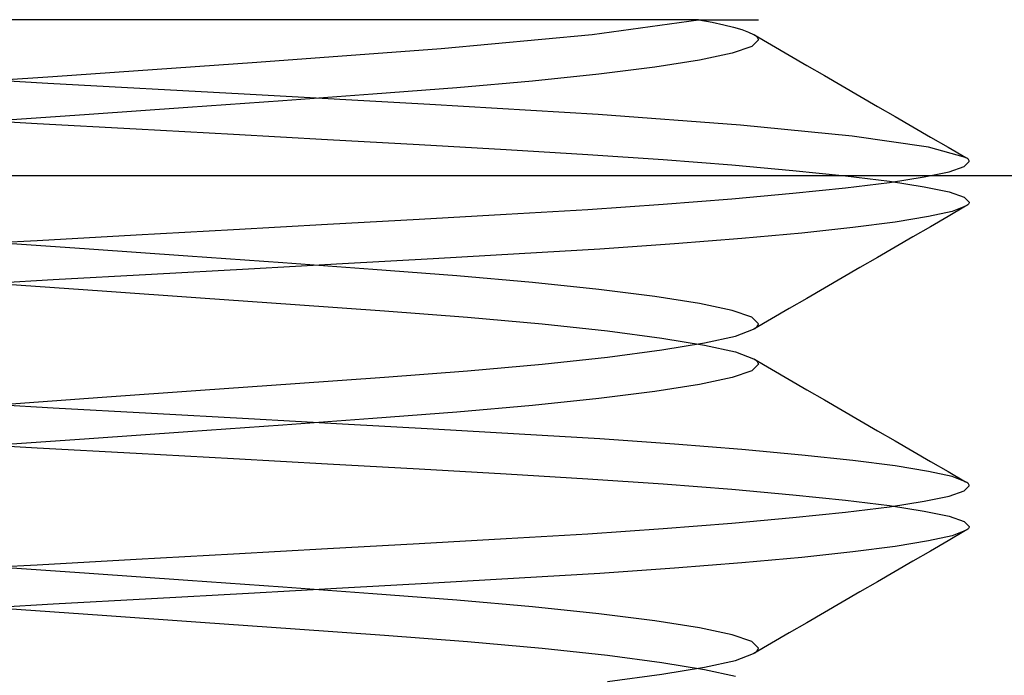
# Model space of a CAD drawing. Header units: millimetres. Extents: x -49.5 to 48, y -16 to 42.2.
# Tile 21 of 34: x -3.6 to -2, y 16 to 17. Entities that reach past the tile are written whole.
import ezdxf

# ---------------------------------------------------------------- set-up
doc = ezdxf.new("R2010")
doc.units = ezdxf.units.MM
doc.layers.add('MAIN-2', color=7, linetype='Continuous')

msp = doc.modelspace()

# ---------------------------------------------------------------- linework, layer by layer
at = {"layer": 'MAIN-2'}
for p, q in [((-3.3839, 17), (-3.6942, 17)), ((-3.0934, 17), (-3.3839, 17)), ((-2.8395, 17), (-3.0934, 17)), ((-2.6425, 17), (-2.8395, 17)), ((-2.6808, 16.9772), (-2.5173, 17)), ((-2.6808, 16.9772), (-2.5173, 17)), ((-2.5173, 17), (-2.6425, 17)), ((-2.5173, 17), (-2.4248, 17)), ((-2.5168, 17), (-2.4963, 16.9961)), ((-2.5168, 17), (-2.4963, 16.9961)), ((-2.4963, 16.9961), (-2.4784, 16.9922)), ((-2.4963, 16.9961), (-2.4784, 16.9922)), ((-2.4784, 16.9922), (-2.4631, 16.9884)), ((-2.4784, 16.9922), (-2.4631, 16.9884)), ((-2.9134, 16.9555), (-2.6808, 16.9772)), ((-2.9134, 16.9555), (-2.6808, 16.9772)), ((-2.4631, 16.9884), (-2.4503, 16.9847)), ((-2.4631, 16.9884), (-2.4503, 16.9847)), ((-2.4503, 16.9847), (-2.4401, 16.981)), ((-2.4503, 16.9847), (-2.4401, 16.981)), ((-2.4401, 16.981), (-2.4325, 16.9774)), ((-2.4401, 16.981), (-2.4325, 16.9774)), ((-2.4325, 16.9774), (-2.4301, 16.9759)), ((-2.4325, 16.9774), (-2.4301, 16.9759)), ((-2.432, 16.977), (-2.4048, 16.9612)), ((-2.432, 16.977), (-2.4048, 16.9612)), ((-2.4301, 16.9759), (-2.4282, 16.9745)), ((-2.4301, 16.9759), (-2.4282, 16.9745)), ((-2.4282, 16.9745), (-2.4267, 16.973)), ((-2.4282, 16.9745), (-2.4267, 16.973)), ((-2.4248, 16.9688), (-2.435, 16.9588)), ((-2.4248, 16.9688), (-2.435, 16.9588)), ((-2.4267, 16.973), (-2.4256, 16.9716)), ((-2.4267, 16.973), (-2.4256, 16.9716)), ((-2.4256, 16.9716), (-2.425, 16.9702)), ((-2.4256, 16.9716), (-2.425, 16.9702)), ((-2.425, 16.9702), (-2.4248, 16.9688)), ((-2.425, 16.9702), (-2.4248, 16.9688)), ((-2.4048, 16.9612), (-2.3776, 16.9454)), ((-2.4048, 16.9612), (-2.3776, 16.9454)), ((-3.1977, 16.9347), (-2.9134, 16.9555)), ((-3.1977, 16.9347), (-2.9134, 16.9555)), ((-2.4654, 16.9484), (-2.5154, 16.9377)), ((-2.4654, 16.9484), (-2.5154, 16.9377)), ((-2.435, 16.9588), (-2.4654, 16.9484)), ((-2.435, 16.9588), (-2.4654, 16.9484)), ((-2.3776, 16.9454), (-2.3504, 16.9296)), ((-2.3776, 16.9454), (-2.3504, 16.9296)), ((-3.512, 16.9126), (-3.1977, 16.9347)), ((-3.512, 16.9126), (-3.1977, 16.9347)), ((-2.5154, 16.9377), (-2.5843, 16.9268)), ((-2.5154, 16.9377), (-2.5843, 16.9268)), ((-2.3504, 16.9296), (-2.3232, 16.9138)), ((-2.3504, 16.9296), (-2.3232, 16.9138)), ((-3.5196, 16.9017), (-3.8251, 16.9187)), ((-3.5196, 16.9017), (-3.8251, 16.9187)), ((-2.6707, 16.9159), (-2.7729, 16.9051)), ((-2.6707, 16.9159), (-2.7729, 16.9051)), ((-2.5843, 16.9268), (-2.6707, 16.9159)), ((-2.5843, 16.9268), (-2.6707, 16.9159)), ((-2.3232, 16.9138), (-2.296, 16.898)), ((-2.3232, 16.9138), (-2.296, 16.898)), ((-3.8325, 16.8898), (-3.512, 16.9126)), ((-3.8325, 16.8898), (-3.512, 16.9126)), ((-3.2169, 16.885), (-3.5196, 16.9017)), ((-3.2169, 16.885), (-3.5196, 16.9017)), ((-2.7729, 16.9051), (-2.8896, 16.8949)), ((-2.7729, 16.9051), (-2.8896, 16.8949)), ((-2.9311, 16.8692), (-3.2169, 16.885)), ((-2.9311, 16.8692), (-3.2169, 16.885)), ((-3.0188, 16.885), (-3.1576, 16.8751)), ((-3.0188, 16.885), (-3.1576, 16.8751)), ((-2.8896, 16.8949), (-3.0188, 16.885)), ((-2.8896, 16.8949), (-3.0188, 16.885)), ((-2.296, 16.898), (-2.2687, 16.8822)), ((-2.296, 16.898), (-2.2687, 16.8822)), ((-3.1576, 16.8751), (-3.3041, 16.8647)), ((-3.1576, 16.8751), (-3.3041, 16.8647)), ((-2.672, 16.8538), (-2.9311, 16.8692)), ((-2.672, 16.8538), (-2.9311, 16.8692)), ((-2.2687, 16.8822), (-2.2415, 16.8664)), ((-2.2687, 16.8822), (-2.2415, 16.8664)), ((-3.4561, 16.854), (-3.6102, 16.843)), ((-3.4561, 16.854), (-3.6102, 16.843)), ((-3.3041, 16.8647), (-3.4561, 16.854)), ((-3.3041, 16.8647), (-3.4561, 16.854)), ((-2.4524, 16.8375), (-2.672, 16.8538)), ((-2.4524, 16.8375), (-2.672, 16.8538)), ((-2.2415, 16.8664), (-2.2143, 16.8507)), ((-2.2415, 16.8664), (-2.2143, 16.8507)), ((-3.6885, 16.8487), (-3.5361, 16.8402)), ((-3.6885, 16.8487), (-3.5361, 16.8402)), ((-3.5361, 16.8402), (-3.3835, 16.8318)), ((-3.5361, 16.8402), (-3.3835, 16.8318)), ((-2.2802, 16.8205), (-2.4524, 16.8375)), ((-2.2802, 16.8205), (-2.4524, 16.8375)), ((-2.2143, 16.8507), (-2.1871, 16.8349)), ((-2.2143, 16.8507), (-2.1871, 16.8349)), ((-3.3835, 16.8318), (-3.2338, 16.8234)), ((-3.3835, 16.8318), (-3.2338, 16.8234)), ((-3.2338, 16.8234), (-3.0885, 16.8153)), ((-3.2338, 16.8234), (-3.0885, 16.8153)), ((-2.1871, 16.8349), (-2.1599, 16.8191)), ((-2.1871, 16.8349), (-2.1599, 16.8191)), ((-3.0885, 16.8153), (-2.9477, 16.8075)), ((-3.0885, 16.8153), (-2.9477, 16.8075)), ((-2.9477, 16.8075), (-2.8133, 16.8)), ((-2.9477, 16.8075), (-2.8133, 16.8)), ((-2.1629, 16.8037), (-2.2802, 16.8205)), ((-2.1629, 16.8037), (-2.2802, 16.8205)), ((-2.1599, 16.8191), (-2.1327, 16.8034)), ((-2.1599, 16.8191), (-2.1327, 16.8034)), ((-2.8133, 16.8), (-2.6879, 16.7924)), ((-2.8133, 16.8), (-2.6879, 16.7924)), ((-2.6879, 16.7924), (-2.5718, 16.7844)), ((-2.6879, 16.7924), (-2.5718, 16.7844)), ((-2.1056, 16.7877), (-2.1629, 16.8037)), ((-2.1056, 16.7877), (-2.1629, 16.8037)), ((-2.1327, 16.8034), (-2.1055, 16.7876)), ((-2.1327, 16.8034), (-2.1055, 16.7876)), ((-2.5718, 16.7844), (-2.4656, 16.7761)), ((-2.5718, 16.7844), (-2.4656, 16.7761)), ((-2.1078, 16.7736), (-2.1, 16.7812)), ((-2.1078, 16.7736), (-2.1, 16.7812)), ((-2.1039, 16.7866), (-2.1056, 16.7877)), ((-2.1039, 16.7866), (-2.1056, 16.7877)), ((-2.1025, 16.7856), (-2.1039, 16.7866)), ((-2.1025, 16.7856), (-2.1039, 16.7866)), ((-2.1014, 16.7845), (-2.1025, 16.7856)), ((-2.1014, 16.7845), (-2.1025, 16.7856)), ((-2.1006, 16.7834), (-2.1014, 16.7845)), ((-2.1006, 16.7834), (-2.1014, 16.7845)), ((-2.1002, 16.7823), (-2.1006, 16.7834)), ((-2.1002, 16.7823), (-2.1006, 16.7834)), ((-2.1, 16.7812), (-2.1002, 16.7823)), ((-2.1, 16.7812), (-2.1002, 16.7823)), ((-2.4656, 16.7761), (-2.3716, 16.7677)), ((-2.4656, 16.7761), (-2.3716, 16.7677)), ((-2.3716, 16.7677), (-2.2906, 16.7593)), ((-2.3716, 16.7677), (-2.2906, 16.7593)), ((-2.1696, 16.7575), (-2.1311, 16.7656)), ((-2.1696, 16.7575), (-2.1311, 16.7656)), ((-2.1311, 16.7656), (-2.1078, 16.7736)), ((-2.1311, 16.7656), (-2.1078, 16.7736)), ((19.5466, 16.7591), (-27.4577, 16.7591)), ((-2.2906, 16.7593), (-2.223, 16.7508)), ((-2.2906, 16.7593), (-2.223, 16.7508)), ((-2.2906, 16.7407), (-2.223, 16.7492)), ((-2.2906, 16.7407), (-2.223, 16.7492)), ((-2.223, 16.7492), (-2.1696, 16.7575)), ((-2.223, 16.7492), (-2.1696, 16.7575)), ((-2.223, 16.7508), (-2.1696, 16.7425)), ((-2.223, 16.7508), (-2.1696, 16.7425)), ((-2.4656, 16.7239), (-2.3716, 16.7323)), ((-2.4656, 16.7239), (-2.3716, 16.7323)), ((-2.3716, 16.7323), (-2.2906, 16.7407)), ((-2.3716, 16.7323), (-2.2906, 16.7407)), ((-2.1696, 16.7425), (-2.1311, 16.7344)), ((-2.1696, 16.7425), (-2.1311, 16.7344)), ((-2.1311, 16.7344), (-2.1078, 16.7264)), ((-2.1311, 16.7344), (-2.1078, 16.7264)), ((-2.5718, 16.7156), (-2.4656, 16.7239)), ((-2.5718, 16.7156), (-2.4656, 16.7239)), ((-2.1078, 16.7264), (-2.1, 16.7188)), ((-2.1078, 16.7264), (-2.1, 16.7188)), ((-2.1006, 16.7166), (-2.1014, 16.7155)), ((-2.1006, 16.7166), (-2.1014, 16.7155)), ((-2.1002, 16.7177), (-2.1006, 16.7166)), ((-2.1002, 16.7177), (-2.1006, 16.7166)), ((-2.1, 16.7188), (-2.1002, 16.7177)), ((-2.1, 16.7188), (-2.1002, 16.7177)), ((-2.8133, 16.7), (-2.6879, 16.7076)), ((-2.8133, 16.7), (-2.6879, 16.7076)), ((-2.6879, 16.7076), (-2.5718, 16.7156)), ((-2.6879, 16.7076), (-2.5718, 16.7156)), ((-2.1265, 16.7045), (-2.1627, 16.6964)), ((-2.1265, 16.7045), (-2.1627, 16.6964)), ((-2.1056, 16.7124), (-2.1327, 16.6966)), ((-2.1056, 16.7124), (-2.1327, 16.6966)), ((-2.1056, 16.7123), (-2.1265, 16.7045)), ((-2.1056, 16.7123), (-2.1265, 16.7045)), ((-2.1039, 16.7134), (-2.1056, 16.7123)), ((-2.1039, 16.7134), (-2.1056, 16.7123)), ((-2.1025, 16.7145), (-2.1039, 16.7134)), ((-2.1025, 16.7145), (-2.1039, 16.7134)), ((-2.1014, 16.7155), (-2.1025, 16.7145)), ((-2.1014, 16.7155), (-2.1025, 16.7145)), ((-3.0885, 16.6847), (-2.9477, 16.6925)), ((-3.0885, 16.6847), (-2.9477, 16.6925)), ((-2.9477, 16.6925), (-2.8133, 16.7)), ((-2.9477, 16.6925), (-2.8133, 16.7)), ((-2.214, 16.688), (-2.2792, 16.6796)), ((-2.214, 16.688), (-2.2792, 16.6796)), ((-2.1627, 16.6964), (-2.214, 16.688)), ((-2.1627, 16.6964), (-2.214, 16.688)), ((-2.1327, 16.6966), (-2.1599, 16.6809)), ((-2.1327, 16.6966), (-2.1599, 16.6809)), ((-3.3835, 16.6682), (-3.2338, 16.6766)), ((-3.3835, 16.6682), (-3.2338, 16.6766)), ((-3.2338, 16.6766), (-3.0885, 16.6847)), ((-3.2338, 16.6766), (-3.0885, 16.6847)), ((-2.3581, 16.6711), (-2.4503, 16.6627)), ((-2.3581, 16.6711), (-2.4503, 16.6627)), ((-2.2792, 16.6796), (-2.3581, 16.6711)), ((-2.2792, 16.6796), (-2.3581, 16.6711)), ((-2.1599, 16.6809), (-2.1871, 16.6651)), ((-2.1599, 16.6809), (-2.1871, 16.6651)), ((-3.6885, 16.6513), (-3.5361, 16.6598)), ((-3.6885, 16.6513), (-3.5361, 16.6598)), ((-3.4561, 16.646), (-3.6102, 16.657)), ((-3.4561, 16.646), (-3.6102, 16.657)), ((-3.5361, 16.6598), (-3.3835, 16.6682)), ((-3.5361, 16.6598), (-3.3835, 16.6682)), ((-2.4503, 16.6627), (-2.5543, 16.6544)), ((-2.4503, 16.6627), (-2.5543, 16.6544)), ((-2.1871, 16.6651), (-2.2143, 16.6494)), ((-2.1871, 16.6651), (-2.2143, 16.6494)), ((-3.3041, 16.6353), (-3.4561, 16.646)), ((-3.3041, 16.6353), (-3.4561, 16.646)), ((-2.669, 16.6464), (-2.7935, 16.6388)), ((-2.669, 16.6464), (-2.7935, 16.6388)), ((-2.5543, 16.6544), (-2.669, 16.6464)), ((-2.5543, 16.6544), (-2.669, 16.6464)), ((-2.2143, 16.6494), (-2.2415, 16.6336)), ((-2.2143, 16.6494), (-2.2415, 16.6336)), ((-3.1576, 16.6249), (-3.3041, 16.6353)), ((-3.1576, 16.6249), (-3.3041, 16.6353)), ((-2.9262, 16.6312), (-3.0654, 16.6235)), ((-2.9262, 16.6312), (-3.0654, 16.6235)), ((-2.7935, 16.6388), (-2.9262, 16.6312)), ((-2.7935, 16.6388), (-2.9262, 16.6312)), ((-2.2415, 16.6336), (-2.2687, 16.6178)), ((-2.2415, 16.6336), (-2.2687, 16.6178)), ((-3.2105, 16.6154), (-3.3598, 16.6071)), ((-3.2105, 16.6154), (-3.3598, 16.6071)), ((-3.0654, 16.6235), (-3.2105, 16.6154)), ((-3.0654, 16.6235), (-3.2105, 16.6154)), ((-3.0188, 16.615), (-3.1576, 16.6249)), ((-3.0188, 16.615), (-3.1576, 16.6249)), ((-2.8896, 16.6051), (-3.0188, 16.615)), ((-2.8896, 16.6051), (-3.0188, 16.615)), ((-2.2687, 16.6178), (-2.296, 16.602)), ((-2.2687, 16.6178), (-2.296, 16.602)), ((-3.5115, 16.5987), (-3.6639, 16.5902)), ((-3.5115, 16.5987), (-3.6639, 16.5902)), ((-3.3598, 16.6071), (-3.5115, 16.5987)), ((-3.3598, 16.6071), (-3.5115, 16.5987)), ((-2.7729, 16.5949), (-2.8896, 16.6051)), ((-2.7729, 16.5949), (-2.8896, 16.6051)), ((-2.6707, 16.5841), (-2.7729, 16.5949)), ((-2.6707, 16.5841), (-2.7729, 16.5949)), ((-2.296, 16.602), (-2.3232, 16.5862)), ((-2.296, 16.602), (-2.3232, 16.5862)), ((-3.5898, 16.593), (-3.4359, 16.5821)), ((-3.5898, 16.593), (-3.4359, 16.5821)), ((-3.4359, 16.5821), (-3.2846, 16.5714)), ((-3.4359, 16.5821), (-3.2846, 16.5714)), ((-2.5843, 16.5732), (-2.6707, 16.5841)), ((-2.5843, 16.5732), (-2.6707, 16.5841)), ((-2.3232, 16.5862), (-2.3504, 16.5704)), ((-2.3232, 16.5862), (-2.3504, 16.5704)), ((-3.2846, 16.5714), (-3.1385, 16.561)), ((-3.2846, 16.5714), (-3.1385, 16.561)), ((-2.5154, 16.5623), (-2.5843, 16.5732)), ((-2.5154, 16.5623), (-2.5843, 16.5732)), ((-2.3504, 16.5704), (-2.3776, 16.5546)), ((-2.3504, 16.5704), (-2.3776, 16.5546)), ((-3.1385, 16.561), (-3.0008, 16.5512)), ((-3.1385, 16.561), (-3.0008, 16.5512)), ((-3.0008, 16.5512), (-2.8733, 16.5413)), ((-3.0008, 16.5512), (-2.8733, 16.5413)), ((-2.4654, 16.5516), (-2.5154, 16.5623)), ((-2.4654, 16.5516), (-2.5154, 16.5623)), ((-2.435, 16.5412), (-2.4654, 16.5516)), ((-2.435, 16.5412), (-2.4654, 16.5516)), ((-2.3776, 16.5546), (-2.4048, 16.5388)), ((-2.3776, 16.5546), (-2.4048, 16.5388)), ((-2.8733, 16.5413), (-2.7579, 16.5309)), ((-2.8733, 16.5413), (-2.7579, 16.5309)), ((-2.4248, 16.5312), (-2.435, 16.5412)), ((-2.4248, 16.5312), (-2.435, 16.5412)), ((-2.4048, 16.5388), (-2.4321, 16.5229)), ((-2.4048, 16.5388), (-2.4321, 16.5229)), ((-2.7579, 16.5309), (-2.6574, 16.5201)), ((-2.7579, 16.5309), (-2.6574, 16.5201)), ((-2.6574, 16.5201), (-2.5737, 16.5092)), ((-2.6574, 16.5201), (-2.5737, 16.5092)), ((-2.4603, 16.5123), (-2.4325, 16.5227)), ((-2.4603, 16.5123), (-2.4325, 16.5227)), ((-2.4325, 16.5227), (-2.4301, 16.5241)), ((-2.4325, 16.5227), (-2.4301, 16.5241)), ((-2.4301, 16.5241), (-2.4282, 16.5256)), ((-2.4301, 16.5241), (-2.4282, 16.5256)), ((-2.4282, 16.5256), (-2.4267, 16.527)), ((-2.4282, 16.5256), (-2.4267, 16.527)), ((-2.4267, 16.527), (-2.4256, 16.5284)), ((-2.4267, 16.527), (-2.4256, 16.5284)), ((-2.4256, 16.5284), (-2.425, 16.5298)), ((-2.4256, 16.5284), (-2.425, 16.5298)), ((-2.425, 16.5298), (-2.4248, 16.5312)), ((-2.425, 16.5298), (-2.4248, 16.5312)), ((-2.5737, 16.5092), (-2.5077, 16.4984)), ((-2.5737, 16.5092), (-2.5077, 16.4984)), ((-2.5077, 16.5016), (-2.4603, 16.5123)), ((-2.5077, 16.5016), (-2.4603, 16.5123)), ((-2.6574, 16.4799), (-2.5737, 16.4908)), ((-2.6574, 16.4799), (-2.5737, 16.4908)), ((-2.5737, 16.4908), (-2.5077, 16.5016)), ((-2.5737, 16.4908), (-2.5077, 16.5016)), ((-2.5077, 16.4984), (-2.4603, 16.4877)), ((-2.5077, 16.4984), (-2.4603, 16.4877)), ((-2.7579, 16.4691), (-2.6574, 16.4799)), ((-2.7579, 16.4691), (-2.6574, 16.4799)), ((-2.4603, 16.4877), (-2.4325, 16.4773)), ((-2.4603, 16.4877), (-2.4325, 16.4773)), ((-2.4325, 16.4773), (-2.4301, 16.4759)), ((-2.4325, 16.4773), (-2.4301, 16.4759)), ((-2.4321, 16.4771), (-2.4048, 16.4612)), ((-2.4321, 16.4771), (-2.4048, 16.4612)), ((-2.4301, 16.4759), (-2.4282, 16.4744)), ((-2.4301, 16.4759), (-2.4282, 16.4744)), ((-2.4282, 16.4744), (-2.4267, 16.473)), ((-2.4282, 16.4744), (-2.4267, 16.473)), ((-3.0008, 16.4488), (-2.8733, 16.4587)), ((-3.0008, 16.4488), (-2.8733, 16.4587)), ((-2.8733, 16.4587), (-2.7579, 16.4691)), ((-2.8733, 16.4587), (-2.7579, 16.4691)), ((-2.435, 16.4588), (-2.4654, 16.4484)), ((-2.435, 16.4588), (-2.4654, 16.4484)), ((-2.4248, 16.4688), (-2.435, 16.4588)), ((-2.4248, 16.4688), (-2.435, 16.4588)), ((-2.4267, 16.473), (-2.4256, 16.4716)), ((-2.4267, 16.473), (-2.4256, 16.4716)), ((-2.4256, 16.4716), (-2.425, 16.4702)), ((-2.4256, 16.4716), (-2.425, 16.4702)), ((-2.425, 16.4702), (-2.4248, 16.4688)), ((-2.425, 16.4702), (-2.4248, 16.4688)), ((-2.4048, 16.4612), (-2.3776, 16.4454)), ((-2.4048, 16.4612), (-2.3776, 16.4454)), ((-3.1385, 16.439), (-3.0008, 16.4488)), ((-3.1385, 16.439), (-3.0008, 16.4488)), ((-2.4654, 16.4484), (-2.5154, 16.4377)), ((-2.4654, 16.4484), (-2.5154, 16.4377)), ((-2.3776, 16.4454), (-2.3504, 16.4296)), ((-2.3776, 16.4454), (-2.3504, 16.4296)), ((-3.4359, 16.4179), (-3.2845, 16.4286)), ((-3.4359, 16.4179), (-3.2845, 16.4286)), ((-3.2845, 16.4286), (-3.1385, 16.439)), ((-3.2845, 16.4286), (-3.1385, 16.439)), ((-2.5154, 16.4377), (-2.5843, 16.4268)), ((-2.5154, 16.4377), (-2.5843, 16.4268)), ((-2.3504, 16.4296), (-2.3232, 16.4138)), ((-2.3504, 16.4296), (-2.3232, 16.4138)), ((-3.5898, 16.407), (-3.4359, 16.4179)), ((-3.5898, 16.407), (-3.4359, 16.4179)), ((-2.6707, 16.4159), (-2.7729, 16.4051)), ((-2.6707, 16.4159), (-2.7729, 16.4051)), ((-2.5843, 16.4268), (-2.6707, 16.4159)), ((-2.5843, 16.4268), (-2.6707, 16.4159)), ((-2.3232, 16.4138), (-2.296, 16.398)), ((-2.3232, 16.4138), (-2.296, 16.398)), ((-3.5115, 16.4013), (-3.6639, 16.4098)), ((-3.5115, 16.4013), (-3.6639, 16.4098)), ((-3.3598, 16.3929), (-3.5115, 16.4013)), ((-3.3598, 16.3929), (-3.5115, 16.4013)), ((-2.7729, 16.4051), (-2.8896, 16.3949)), ((-2.7729, 16.4051), (-2.8896, 16.3949)), ((-2.296, 16.398), (-2.2687, 16.3822)), ((-2.296, 16.398), (-2.2687, 16.3822)), ((-3.2105, 16.3846), (-3.3598, 16.3929)), ((-3.2105, 16.3846), (-3.3598, 16.3929)), ((-3.0654, 16.3765), (-3.2105, 16.3846)), ((-3.0654, 16.3765), (-3.2105, 16.3846)), ((-3.0188, 16.385), (-3.1576, 16.3751)), ((-3.0188, 16.385), (-3.1576, 16.3751)), ((-2.8896, 16.3949), (-3.0188, 16.385)), ((-2.8896, 16.3949), (-3.0188, 16.385)), ((-3.1576, 16.3751), (-3.3041, 16.3647)), ((-3.1576, 16.3751), (-3.3041, 16.3647)), ((-2.9262, 16.3688), (-3.0654, 16.3765)), ((-2.9262, 16.3688), (-3.0654, 16.3765)), ((-2.7935, 16.3612), (-2.9262, 16.3688)), ((-2.7935, 16.3612), (-2.9262, 16.3688)), ((-2.2687, 16.3822), (-2.2415, 16.3664)), ((-2.2687, 16.3822), (-2.2415, 16.3664)), ((-3.4561, 16.354), (-3.6102, 16.343)), ((-3.4561, 16.354), (-3.6102, 16.343)), ((-3.3041, 16.3647), (-3.4561, 16.354)), ((-3.3041, 16.3647), (-3.4561, 16.354)), ((-2.669, 16.3536), (-2.7935, 16.3612)), ((-2.669, 16.3536), (-2.7935, 16.3612)), ((-2.5543, 16.3456), (-2.669, 16.3536)), ((-2.5543, 16.3456), (-2.669, 16.3536)), ((-2.2415, 16.3664), (-2.2143, 16.3506)), ((-2.2415, 16.3664), (-2.2143, 16.3506)), ((-3.6885, 16.3487), (-3.5361, 16.3402)), ((-3.6885, 16.3487), (-3.5361, 16.3402)), ((-3.5361, 16.3402), (-3.3835, 16.3318)), ((-3.5361, 16.3402), (-3.3835, 16.3318)), ((-2.4503, 16.3373), (-2.5543, 16.3456)), ((-2.4503, 16.3373), (-2.5543, 16.3456)), ((-2.3581, 16.3289), (-2.4503, 16.3373)), ((-2.3581, 16.3289), (-2.4503, 16.3373)), ((-2.2143, 16.3506), (-2.1871, 16.3349)), ((-2.2143, 16.3506), (-2.1871, 16.3349)), ((-3.3835, 16.3318), (-3.2338, 16.3234)), ((-3.3835, 16.3318), (-3.2338, 16.3234)), ((-3.2338, 16.3234), (-3.0885, 16.3153)), ((-3.2338, 16.3234), (-3.0885, 16.3153)), ((-2.2792, 16.3204), (-2.3581, 16.3289)), ((-2.2792, 16.3204), (-2.3581, 16.3289)), ((-2.1871, 16.3349), (-2.1599, 16.3191)), ((-2.1871, 16.3349), (-2.1599, 16.3191)), ((-3.0885, 16.3153), (-2.9477, 16.3075)), ((-3.0885, 16.3153), (-2.9477, 16.3075)), ((-2.9477, 16.3075), (-2.8133, 16.3)), ((-2.9477, 16.3075), (-2.8133, 16.3)), ((-2.214, 16.312), (-2.2792, 16.3204)), ((-2.214, 16.312), (-2.2792, 16.3204)), ((-2.1627, 16.3036), (-2.214, 16.312)), ((-2.1627, 16.3036), (-2.214, 16.312)), ((-2.1599, 16.3191), (-2.1327, 16.3034)), ((-2.1599, 16.3191), (-2.1327, 16.3034)), ((-2.8133, 16.3), (-2.6879, 16.2924)), ((-2.8133, 16.3), (-2.6879, 16.2924)), ((-2.6879, 16.2924), (-2.5718, 16.2844)), ((-2.6879, 16.2924), (-2.5718, 16.2844)), ((-2.1265, 16.2955), (-2.1627, 16.3036)), ((-2.1265, 16.2955), (-2.1627, 16.3036)), ((-2.1327, 16.3034), (-2.1056, 16.2876)), ((-2.1327, 16.3034), (-2.1056, 16.2876)), ((-2.1056, 16.2877), (-2.1265, 16.2955)), ((-2.1056, 16.2877), (-2.1265, 16.2955)), ((-2.5718, 16.2844), (-2.4656, 16.2761)), ((-2.5718, 16.2844), (-2.4656, 16.2761)), ((-2.1078, 16.2736), (-2.1, 16.2812)), ((-2.1078, 16.2736), (-2.1, 16.2812)), ((-2.1039, 16.2866), (-2.1056, 16.2877)), ((-2.1039, 16.2866), (-2.1056, 16.2877)), ((-2.1025, 16.2855), (-2.1039, 16.2866)), ((-2.1025, 16.2855), (-2.1039, 16.2866)), ((-2.1014, 16.2845), (-2.1025, 16.2855)), ((-2.1014, 16.2845), (-2.1025, 16.2855)), ((-2.1006, 16.2834), (-2.1014, 16.2845)), ((-2.1006, 16.2834), (-2.1014, 16.2845)), ((-2.1002, 16.2823), (-2.1006, 16.2834)), ((-2.1002, 16.2823), (-2.1006, 16.2834)), ((-2.1, 16.2812), (-2.1002, 16.2823)), ((-2.1, 16.2812), (-2.1002, 16.2823)), ((-2.4656, 16.2761), (-2.3716, 16.2677)), ((-2.4656, 16.2761), (-2.3716, 16.2677)), ((-2.3716, 16.2677), (-2.2906, 16.2593)), ((-2.3716, 16.2677), (-2.2906, 16.2593)), ((-2.1696, 16.2575), (-2.1311, 16.2656)), ((-2.1696, 16.2575), (-2.1311, 16.2656)), ((-2.1311, 16.2656), (-2.1078, 16.2736)), ((-2.1311, 16.2656), (-2.1078, 16.2736)), ((-2.2906, 16.2593), (-2.223, 16.2508)), ((-2.2906, 16.2593), (-2.223, 16.2508)), ((-2.2906, 16.2407), (-2.223, 16.2492)), ((-2.2906, 16.2407), (-2.223, 16.2492)), ((-2.223, 16.2492), (-2.1696, 16.2575)), ((-2.223, 16.2492), (-2.1696, 16.2575)), ((-2.223, 16.2508), (-2.1696, 16.2425)), ((-2.223, 16.2508), (-2.1696, 16.2425)), ((-2.4656, 16.2239), (-2.3716, 16.2323)), ((-2.4656, 16.2239), (-2.3716, 16.2323)), ((-2.3716, 16.2323), (-2.2906, 16.2407)), ((-2.3716, 16.2323), (-2.2906, 16.2407)), ((-2.1696, 16.2425), (-2.1311, 16.2344)), ((-2.1696, 16.2425), (-2.1311, 16.2344)), ((-2.1311, 16.2344), (-2.1078, 16.2264)), ((-2.1311, 16.2344), (-2.1078, 16.2264)), ((-2.6879, 16.2076), (-2.5718, 16.2156)), ((-2.6879, 16.2076), (-2.5718, 16.2156)), ((-2.5718, 16.2156), (-2.4656, 16.2239)), ((-2.5718, 16.2156), (-2.4656, 16.2239)), ((-2.1078, 16.2264), (-2.1, 16.2188)), ((-2.1078, 16.2264), (-2.1, 16.2188)), ((-2.1014, 16.2155), (-2.1025, 16.2145)), ((-2.1014, 16.2155), (-2.1025, 16.2145)), ((-2.1006, 16.2166), (-2.1014, 16.2155)), ((-2.1006, 16.2166), (-2.1014, 16.2155)), ((-2.1002, 16.2177), (-2.1006, 16.2166)), ((-2.1002, 16.2177), (-2.1006, 16.2166)), ((-2.1, 16.2188), (-2.1002, 16.2177)), ((-2.1, 16.2188), (-2.1002, 16.2177)), ((-2.8133, 16.2), (-2.6879, 16.2076)), ((-2.8133, 16.2), (-2.6879, 16.2076)), ((-2.1265, 16.2045), (-2.1627, 16.1964)), ((-2.1265, 16.2045), (-2.1627, 16.1964)), ((-2.1056, 16.2124), (-2.1327, 16.1966)), ((-2.1056, 16.2124), (-2.1327, 16.1966)), ((-2.1056, 16.2123), (-2.1265, 16.2045)), ((-2.1056, 16.2123), (-2.1265, 16.2045)), ((-2.1039, 16.2134), (-2.1056, 16.2123)), ((-2.1039, 16.2134), (-2.1056, 16.2123)), ((-2.1025, 16.2145), (-2.1039, 16.2134)), ((-2.1025, 16.2145), (-2.1039, 16.2134)), ((-3.0885, 16.1847), (-2.9477, 16.1925)), ((-3.0885, 16.1847), (-2.9477, 16.1925)), ((-2.9477, 16.1925), (-2.8133, 16.2)), ((-2.9477, 16.1925), (-2.8133, 16.2)), ((-2.214, 16.188), (-2.2792, 16.1796)), ((-2.214, 16.188), (-2.2792, 16.1796)), ((-2.1627, 16.1964), (-2.214, 16.188)), ((-2.1627, 16.1964), (-2.214, 16.188)), ((-2.1327, 16.1966), (-2.1599, 16.1809)), ((-2.1327, 16.1966), (-2.1599, 16.1809)), ((-3.3835, 16.1682), (-3.2338, 16.1766)), ((-3.3835, 16.1682), (-3.2338, 16.1766)), ((-3.2338, 16.1766), (-3.0885, 16.1847)), ((-3.2338, 16.1766), (-3.0885, 16.1847)), ((-2.3581, 16.1711), (-2.4503, 16.1627)), ((-2.3581, 16.1711), (-2.4503, 16.1627)), ((-2.2792, 16.1796), (-2.3581, 16.1711)), ((-2.2792, 16.1796), (-2.3581, 16.1711)), ((-2.1599, 16.1809), (-2.1871, 16.1651)), ((-2.1599, 16.1809), (-2.1871, 16.1651)), ((-3.6885, 16.1513), (-3.5361, 16.1598)), ((-3.6885, 16.1513), (-3.5361, 16.1598)), ((-3.4561, 16.146), (-3.6102, 16.157)), ((-3.4561, 16.146), (-3.6102, 16.157)), ((-3.5361, 16.1598), (-3.3835, 16.1682)), ((-3.5361, 16.1598), (-3.3835, 16.1682)), ((-2.4503, 16.1627), (-2.5543, 16.1544)), ((-2.4503, 16.1627), (-2.5543, 16.1544)), ((-2.1871, 16.1651), (-2.2143, 16.1493)), ((-2.1871, 16.1651), (-2.2143, 16.1493)), ((-3.3041, 16.1353), (-3.4561, 16.146)), ((-3.3041, 16.1353), (-3.4561, 16.146)), ((-2.669, 16.1464), (-2.7935, 16.1388)), ((-2.669, 16.1464), (-2.7935, 16.1388)), ((-2.5543, 16.1544), (-2.669, 16.1464)), ((-2.5543, 16.1544), (-2.669, 16.1464)), ((-2.2143, 16.1493), (-2.2415, 16.1336)), ((-2.2143, 16.1493), (-2.2415, 16.1336)), ((-3.1576, 16.1249), (-3.3041, 16.1353)), ((-3.1576, 16.1249), (-3.3041, 16.1353)), ((-3.0188, 16.115), (-3.1576, 16.1249)), ((-3.0188, 16.115), (-3.1576, 16.1249)), ((-2.9262, 16.1312), (-3.0654, 16.1235)), ((-2.9262, 16.1312), (-3.0654, 16.1235)), ((-2.7935, 16.1388), (-2.9262, 16.1312)), ((-2.7935, 16.1388), (-2.9262, 16.1312)), ((-2.2415, 16.1336), (-2.2687, 16.1178)), ((-2.2415, 16.1336), (-2.2687, 16.1178)), ((-3.2105, 16.1154), (-3.3598, 16.1071)), ((-3.2105, 16.1154), (-3.3598, 16.1071)), ((-3.0654, 16.1235), (-3.2105, 16.1154)), ((-3.0654, 16.1235), (-3.2105, 16.1154)), ((-2.8896, 16.1051), (-3.0188, 16.115)), ((-2.8896, 16.1051), (-3.0188, 16.115)), ((-2.2687, 16.1178), (-2.296, 16.102)), ((-2.2687, 16.1178), (-2.296, 16.102)), ((-3.5115, 16.0987), (-3.6639, 16.0902)), ((-3.5115, 16.0987), (-3.6639, 16.0902)), ((-3.3598, 16.1071), (-3.5115, 16.0987)), ((-3.3598, 16.1071), (-3.5115, 16.0987)), ((-2.7729, 16.0949), (-2.8896, 16.1051)), ((-2.7729, 16.0949), (-2.8896, 16.1051)), ((-2.6707, 16.0841), (-2.7729, 16.0949)), ((-2.6707, 16.0841), (-2.7729, 16.0949)), ((-2.296, 16.102), (-2.3232, 16.0862)), ((-2.296, 16.102), (-2.3232, 16.0862)), ((-3.5898, 16.093), (-3.4359, 16.0821)), ((-3.5898, 16.093), (-3.4359, 16.0821)), ((-3.4359, 16.0821), (-3.2846, 16.0714)), ((-3.4359, 16.0821), (-3.2846, 16.0714)), ((-2.5843, 16.0732), (-2.6707, 16.0841)), ((-2.5843, 16.0732), (-2.6707, 16.0841)), ((-2.3232, 16.0862), (-2.3504, 16.0704)), ((-2.3232, 16.0862), (-2.3504, 16.0704)), ((-3.2846, 16.0714), (-3.1385, 16.061)), ((-3.2846, 16.0714), (-3.1385, 16.061)), ((-2.5154, 16.0623), (-2.5843, 16.0732)), ((-2.5154, 16.0623), (-2.5843, 16.0732)), ((-2.3504, 16.0704), (-2.3776, 16.0546)), ((-2.3504, 16.0704), (-2.3776, 16.0546)), ((-3.1385, 16.061), (-3.0008, 16.0512)), ((-3.1385, 16.061), (-3.0008, 16.0512)), ((-3.0008, 16.0512), (-2.8733, 16.0413)), ((-3.0008, 16.0512), (-2.8733, 16.0413)), ((-2.4654, 16.0516), (-2.5154, 16.0623)), ((-2.4654, 16.0516), (-2.5154, 16.0623)), ((-2.435, 16.0412), (-2.4654, 16.0516)), ((-2.435, 16.0412), (-2.4654, 16.0516)), ((-2.3776, 16.0546), (-2.4048, 16.0388)), ((-2.3776, 16.0546), (-2.4048, 16.0388)), ((-2.8733, 16.0413), (-2.7579, 16.0309)), ((-2.8733, 16.0413), (-2.7579, 16.0309)), ((-2.4248, 16.0312), (-2.435, 16.0412)), ((-2.4248, 16.0312), (-2.435, 16.0412)), ((-2.4048, 16.0388), (-2.4321, 16.0229)), ((-2.4048, 16.0388), (-2.4321, 16.0229)), ((-2.7579, 16.0309), (-2.6574, 16.0201)), ((-2.7579, 16.0309), (-2.6574, 16.0201)), ((-2.6574, 16.0201), (-2.5737, 16.0092)), ((-2.6574, 16.0201), (-2.5737, 16.0092)), ((-2.4603, 16.0123), (-2.4325, 16.0227)), ((-2.4603, 16.0123), (-2.4325, 16.0227)), ((-2.4325, 16.0227), (-2.4301, 16.0241)), ((-2.4325, 16.0227), (-2.4301, 16.0241)), ((-2.4301, 16.0241), (-2.4282, 16.0256)), ((-2.4301, 16.0241), (-2.4282, 16.0256)), ((-2.4282, 16.0256), (-2.4267, 16.027)), ((-2.4282, 16.0256), (-2.4267, 16.027)), ((-2.4267, 16.027), (-2.4256, 16.0284)), ((-2.4267, 16.027), (-2.4256, 16.0284)), ((-2.4256, 16.0284), (-2.425, 16.0298)), ((-2.4256, 16.0284), (-2.425, 16.0298)), ((-2.425, 16.0298), (-2.4248, 16.0312)), ((-2.425, 16.0298), (-2.4248, 16.0312)), ((-2.5737, 16.0092), (-2.5077, 15.9984)), ((-2.5737, 16.0092), (-2.5077, 15.9984)), ((-2.5077, 16.0016), (-2.4603, 16.0123)), ((-2.5077, 16.0016), (-2.4603, 16.0123)), ((-2.6574, 15.9799), (-2.5737, 15.9908)), ((-2.6574, 15.9799), (-2.5737, 15.9908)), ((-2.5737, 15.9908), (-2.5077, 16.0016)), ((-2.5737, 15.9908), (-2.5077, 16.0016)), ((-2.5077, 15.9984), (-2.4603, 15.9877)), ((-2.5077, 15.9984), (-2.4603, 15.9877))]:
    msp.add_line(p, q, dxfattribs=at)

doc.saveas('drawing.dxf')
